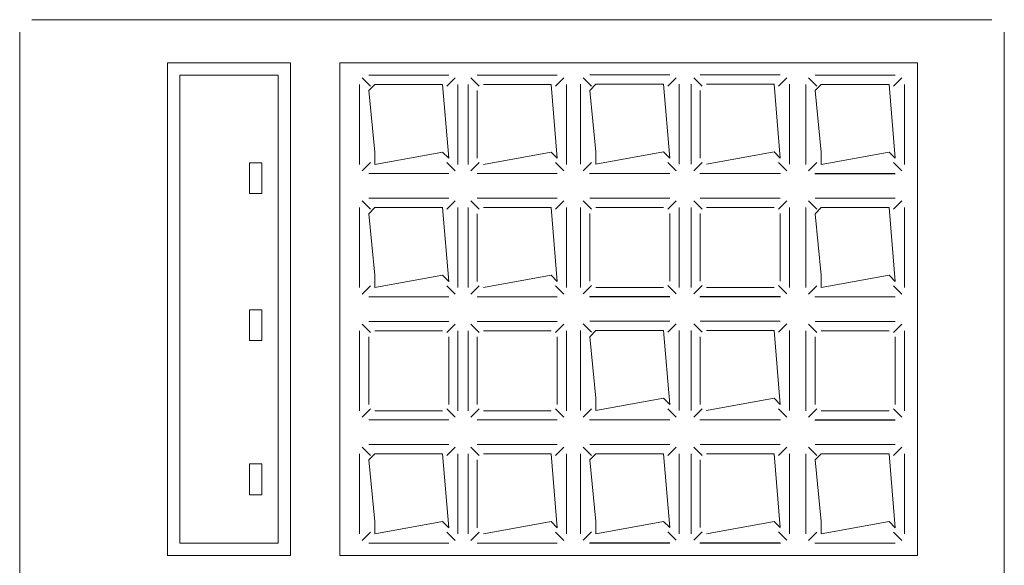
# Model space of a CAD drawing. Header units: feet. Extents: x 8 to 127, y 6 to 90.
# Tile 205 of 256: x 36.9278 to 37.0078, y 55.8989 to 55.9432. Entities that reach past the tile are written whole.
import ezdxf

# ---------------------------------------------------------------- set-up
doc = ezdxf.new("R2010")
doc.units = ezdxf.units.FT
doc.header["$MEASUREMENT"] = 0
doc.layers.add('MOBILARIO', color=8, linetype='Continuous')

msp = doc.modelspace()

# ---------------------------------------------------------------- linework, layer by layer
at = {"layer": 'MOBILARIO', "lineweight": 5}
for p, q in [((37.006771, 55.943206), (36.928771, 55.943206)), ((37.006771, 55.943206), (36.928771, 55.943206)), ((36.927771, 55.942206), (36.927771, 55.714206)), ((36.927771, 55.942206), (36.927771, 55.714206)), ((37.007771, 55.714206), (37.007771, 55.942206)), ((37.007771, 55.714206), (37.007771, 55.942206)), ((36.939771, 55.899706), (36.939771, 55.939706)), ((36.939771, 55.939706), (36.949771, 55.939706)), ((36.939771, 55.899706), (36.939771, 55.939706)), ((36.939771, 55.939706), (36.949771, 55.939706)), ((36.949771, 55.939706), (36.949771, 55.899706)), ((36.949771, 55.939706), (36.949771, 55.899706)), ((36.953771, 55.899706), (36.953771, 55.939706)), ((36.953771, 55.939706), (37.000727, 55.939706)), ((36.953771, 55.899706), (36.953771, 55.939706)), ((36.953771, 55.939706), (37.000727, 55.939706)), ((37.000727, 55.939706), (37.000727, 55.899706)), ((37.000727, 55.939706), (37.000727, 55.899706)), ((36.940771, 55.900706), (36.940771, 55.938706)), ((36.940771, 55.938706), (36.948771, 55.938706)), ((36.940771, 55.900706), (36.940771, 55.938706)), ((36.940771, 55.938706), (36.948771, 55.938706)), ((36.948771, 55.938706), (36.948771, 55.900706)), ((36.948771, 55.938706), (36.948771, 55.900706)), ((36.956274, 55.93781), (36.955597, 55.938486)), ((36.956274, 55.93781), (36.955597, 55.938486)), ((36.962627, 55.938706), (36.956127, 55.938706)), ((36.962627, 55.938706), (36.956127, 55.938706)), ((36.962481, 55.93781), (36.963157, 55.938486)), ((36.962481, 55.93781), (36.963157, 55.938486)), ((36.9651, 55.93781), (36.964423, 55.938486)), ((36.9651, 55.93781), (36.964423, 55.938486)), ((36.971453, 55.938706), (36.964953, 55.938706)), ((36.971453, 55.938706), (36.964953, 55.938706)), ((36.971307, 55.93781), (36.971983, 55.938486)), ((36.971307, 55.93781), (36.971983, 55.938486)), ((36.974239, 55.937822), (36.973562, 55.938498)), ((36.974239, 55.937822), (36.973562, 55.938498)), ((36.980592, 55.938718), (36.974092, 55.938718)), ((36.980592, 55.938718), (36.974092, 55.938718)), ((36.980446, 55.937822), (36.981123, 55.938498)), ((36.980446, 55.937822), (36.981123, 55.938498)), ((36.983215, 55.937822), (36.982538, 55.938498)), ((36.983215, 55.937822), (36.982538, 55.938498)), ((36.989569, 55.938718), (36.983069, 55.938718)), ((36.989569, 55.938718), (36.983069, 55.938718)), ((36.989422, 55.937822), (36.990099, 55.938498)), ((36.989422, 55.937822), (36.990099, 55.938498)), ((36.992549, 55.93781), (36.991872, 55.938486)), ((36.992549, 55.93781), (36.991872, 55.938486)), ((36.998903, 55.938706), (36.992403, 55.938706)), ((36.998903, 55.938706), (36.992403, 55.938706)), ((36.998756, 55.93781), (36.999433, 55.938486)), ((36.998756, 55.93781), (36.999433, 55.938486)), ((36.955377, 55.937956), (36.955377, 55.931456)), ((36.955377, 55.937956), (36.955377, 55.931456)), ((36.956627, 55.937956), (36.956127, 55.937456)), ((36.956627, 55.937956), (36.956127, 55.937456)), ((36.962127, 55.937956), (36.956627, 55.937956)), ((36.962127, 55.937956), (36.956627, 55.937956)), ((36.962627, 55.931956), (36.962127, 55.937956)), ((36.962627, 55.931956), (36.962127, 55.937956)), ((36.963377, 55.931456), (36.963377, 55.937956)), ((36.963377, 55.931456), (36.963377, 55.937956)), ((36.964203, 55.937956), (36.964203, 55.931456)), ((36.964203, 55.937956), (36.964203, 55.931456)), ((36.970953, 55.937956), (36.965453, 55.937956)), ((36.970953, 55.937956), (36.965453, 55.937956)), ((36.971453, 55.931956), (36.970953, 55.937956)), ((36.971453, 55.931956), (36.970953, 55.937956)), ((36.972203, 55.931456), (36.972203, 55.937956)), ((36.972203, 55.931456), (36.972203, 55.937956)), ((36.973342, 55.937968), (36.973342, 55.931468)), ((36.973342, 55.937968), (36.973342, 55.931468)), ((36.974592, 55.937968), (36.974092, 55.937468)), ((36.974592, 55.937968), (36.974092, 55.937468)), ((36.980092, 55.937968), (36.974592, 55.937968)), ((36.980092, 55.937968), (36.974592, 55.937968)), ((36.980592, 55.931968), (36.980092, 55.937968)), ((36.980592, 55.931968), (36.980092, 55.937968)), ((36.981342, 55.931468), (36.981342, 55.937968)), ((36.981342, 55.931468), (36.981342, 55.937968)), ((36.982319, 55.937968), (36.982319, 55.931468)), ((36.982319, 55.937968), (36.982319, 55.931468)), ((36.989069, 55.937968), (36.983569, 55.937968)), ((36.989069, 55.937968), (36.983569, 55.937968)), ((36.989569, 55.931968), (36.989069, 55.937968)), ((36.989569, 55.931968), (36.989069, 55.937968)), ((36.990319, 55.931468), (36.990319, 55.937968)), ((36.990319, 55.931468), (36.990319, 55.937968)), ((36.991653, 55.937956), (36.991653, 55.931456)), ((36.991653, 55.937956), (36.991653, 55.931456)), ((36.992903, 55.937956), (36.992403, 55.937456)), ((36.992903, 55.937956), (36.992403, 55.937456)), ((36.998403, 55.937956), (36.992903, 55.937956)), ((36.998403, 55.937956), (36.992903, 55.937956)), ((36.998903, 55.931956), (36.998403, 55.937956)), ((36.998903, 55.931956), (36.998403, 55.937956)), ((36.999653, 55.931456), (36.999653, 55.937956)), ((36.999653, 55.931456), (36.999653, 55.937956)), ((36.956127, 55.937456), (36.956627, 55.932456)), ((36.956127, 55.937456), (36.956627, 55.932456)), ((36.964953, 55.937456), (36.964953, 55.931956)), ((36.964953, 55.937456), (36.964953, 55.931956)), ((36.974092, 55.937468), (36.974592, 55.932468)), ((36.974092, 55.937468), (36.974592, 55.932468)), ((36.983069, 55.937468), (36.983069, 55.931968)), ((36.983069, 55.937468), (36.983069, 55.931968)), ((36.992403, 55.937456), (36.992903, 55.932456)), ((36.992403, 55.937456), (36.992903, 55.932456)), ((36.956627, 55.932456), (36.956627, 55.931456)), ((36.956627, 55.931456), (36.962127, 55.932456)), ((36.956627, 55.932456), (36.956627, 55.931456)), ((36.956627, 55.931456), (36.962127, 55.932456)), ((36.962127, 55.932456), (36.962627, 55.931956)), ((36.962127, 55.932456), (36.962627, 55.931956)), ((36.965453, 55.931456), (36.970953, 55.932456)), ((36.965453, 55.931456), (36.970953, 55.932456)), ((36.970953, 55.932456), (36.971453, 55.931956)), ((36.970953, 55.932456), (36.971453, 55.931956)), ((36.974592, 55.932468), (36.974592, 55.931468)), ((36.974592, 55.931468), (36.980092, 55.932468)), ((36.974592, 55.932468), (36.974592, 55.931468)), ((36.974592, 55.931468), (36.980092, 55.932468)), ((36.980092, 55.932468), (36.980592, 55.931968)), ((36.980092, 55.932468), (36.980592, 55.931968)), ((36.983569, 55.931468), (36.989069, 55.932468)), ((36.983569, 55.931468), (36.989069, 55.932468)), ((36.989069, 55.932468), (36.989569, 55.931968)), ((36.989069, 55.932468), (36.989569, 55.931968)), ((36.992903, 55.932456), (36.992903, 55.931456)), ((36.992903, 55.931456), (36.998403, 55.932456)), ((36.992903, 55.932456), (36.992903, 55.931456)), ((36.992903, 55.931456), (36.998403, 55.932456)), ((36.998403, 55.932456), (36.998903, 55.931956)), ((36.998403, 55.932456), (36.998903, 55.931956)), ((36.947439, 55.931595), (36.946439, 55.931595)), ((36.946439, 55.931595), (36.946439, 55.929095)), ((36.947439, 55.931595), (36.946439, 55.931595)), ((36.946439, 55.931595), (36.946439, 55.929095)), ((36.947439, 55.929095), (36.947439, 55.931595)), ((36.947439, 55.929095), (36.947439, 55.931595)), ((36.956274, 55.931602), (36.955597, 55.930926)), ((36.956274, 55.931602), (36.955597, 55.930926)), ((36.962481, 55.931602), (36.963157, 55.930926)), ((36.962481, 55.931602), (36.963157, 55.930926)), ((36.9651, 55.931602), (36.964423, 55.930926)), ((36.9651, 55.931602), (36.964423, 55.930926)), ((36.971307, 55.931602), (36.971983, 55.930926)), ((36.971307, 55.931602), (36.971983, 55.930926)), ((36.974239, 55.931614), (36.973562, 55.930938)), ((36.974239, 55.931614), (36.973562, 55.930938)), ((36.980446, 55.931614), (36.981123, 55.930938)), ((36.980446, 55.931614), (36.981123, 55.930938)), ((36.983215, 55.931614), (36.982538, 55.930938)), ((36.983215, 55.931614), (36.982538, 55.930938)), ((36.989422, 55.931614), (36.990099, 55.930938)), ((36.989422, 55.931614), (36.990099, 55.930938)), ((36.992549, 55.931602), (36.991872, 55.930926)), ((36.992549, 55.931602), (36.991872, 55.930926)), ((36.998756, 55.931602), (36.999433, 55.930926)), ((36.998756, 55.931602), (36.999433, 55.930926)), ((36.956127, 55.930706), (36.962627, 55.930706)), ((36.956127, 55.930706), (36.962627, 55.930706)), ((36.964953, 55.930706), (36.971453, 55.930706)), ((36.964953, 55.930706), (36.971453, 55.930706)), ((36.974056, 55.930706), (36.980601, 55.930706)), ((36.974056, 55.930706), (36.980601, 55.930706)), ((36.974092, 55.930718), (36.980592, 55.930718)), ((36.974092, 55.930718), (36.980592, 55.930718)), ((36.983032, 55.930706), (36.989577, 55.930706)), ((36.983032, 55.930706), (36.989577, 55.930706)), ((36.983069, 55.930718), (36.989569, 55.930718)), ((36.983069, 55.930718), (36.989569, 55.930718)), ((36.992366, 55.930694), (36.998911, 55.930694)), ((36.992366, 55.930694), (36.998911, 55.930694)), ((36.992403, 55.930706), (36.998903, 55.930706)), ((36.992403, 55.930706), (36.998903, 55.930706)), ((36.946439, 55.929095), (36.947439, 55.929095)), ((36.946439, 55.929095), (36.947439, 55.929095)), ((36.956274, 55.92781), (36.955597, 55.928486)), ((36.956274, 55.92781), (36.955597, 55.928486)), ((36.962627, 55.928706), (36.956127, 55.928706)), ((36.962627, 55.928706), (36.956127, 55.928706)), ((36.962481, 55.92781), (36.963157, 55.928486)), ((36.962481, 55.92781), (36.963157, 55.928486)), ((36.9651, 55.92781), (36.964423, 55.928486)), ((36.9651, 55.92781), (36.964423, 55.928486)), ((36.971453, 55.928706), (36.964953, 55.928706)), ((36.971453, 55.928706), (36.964953, 55.928706)), ((36.971307, 55.92781), (36.971983, 55.928486)), ((36.971307, 55.92781), (36.971983, 55.928486)), ((36.974239, 55.927822), (36.973562, 55.928498)), ((36.974239, 55.927822), (36.973562, 55.928498)), ((36.980592, 55.928718), (36.974092, 55.928718)), ((36.980592, 55.928718), (36.974092, 55.928718)), ((36.980446, 55.927822), (36.981123, 55.928498)), ((36.980446, 55.927822), (36.981123, 55.928498)), ((36.983215, 55.927822), (36.982538, 55.928498)), ((36.983215, 55.927822), (36.982538, 55.928498)), ((36.989569, 55.928718), (36.983069, 55.928718)), ((36.989569, 55.928718), (36.983069, 55.928718)), ((36.989422, 55.927822), (36.990099, 55.928498)), ((36.989422, 55.927822), (36.990099, 55.928498)), ((36.992549, 55.92781), (36.991872, 55.928486)), ((36.992549, 55.92781), (36.991872, 55.928486)), ((36.998903, 55.928706), (36.992403, 55.928706)), ((36.998903, 55.928706), (36.992403, 55.928706)), ((36.998756, 55.92781), (36.999433, 55.928486)), ((36.998756, 55.92781), (36.999433, 55.928486)), ((36.955377, 55.927956), (36.955377, 55.921456)), ((36.955377, 55.927956), (36.955377, 55.921456)), ((36.956627, 55.927956), (36.956127, 55.927456)), ((36.956627, 55.927956), (36.956127, 55.927456)), ((36.956127, 55.927456), (36.956627, 55.922456)), ((36.956127, 55.927456), (36.956627, 55.922456)), ((36.962127, 55.927956), (36.956627, 55.927956)), ((36.962127, 55.927956), (36.956627, 55.927956)), ((36.962627, 55.921956), (36.962127, 55.927956)), ((36.962627, 55.921956), (36.962127, 55.927956)), ((36.963377, 55.921456), (36.963377, 55.927956)), ((36.963377, 55.921456), (36.963377, 55.927956)), ((36.964203, 55.927956), (36.964203, 55.921456)), ((36.964203, 55.927956), (36.964203, 55.921456)), ((36.964953, 55.927456), (36.964953, 55.921956)), ((36.964953, 55.927456), (36.964953, 55.921956)), ((36.970953, 55.927956), (36.965453, 55.927956)), ((36.970953, 55.927956), (36.965453, 55.927956)), ((36.971453, 55.921956), (36.970953, 55.927956)), ((36.971453, 55.921956), (36.970953, 55.927956)), ((36.972203, 55.921456), (36.972203, 55.927956)), ((36.972203, 55.921456), (36.972203, 55.927956)), ((36.973342, 55.927968), (36.973342, 55.921468)), ((36.973342, 55.927968), (36.973342, 55.921468)), ((36.974092, 55.927468), (36.974092, 55.921968)), ((36.974092, 55.927468), (36.974092, 55.921968)), ((36.980092, 55.927968), (36.974592, 55.927968)), ((36.980092, 55.927968), (36.974592, 55.927968)), ((36.980592, 55.921968), (36.980592, 55.927468)), ((36.980592, 55.921968), (36.980592, 55.927468)), ((36.981342, 55.921468), (36.981342, 55.927968)), ((36.981342, 55.921468), (36.981342, 55.927968)), ((36.982319, 55.927968), (36.982319, 55.921468)), ((36.982319, 55.927968), (36.982319, 55.921468)), ((36.983069, 55.927468), (36.983069, 55.921968)), ((36.983069, 55.927468), (36.983069, 55.921968)), ((36.989069, 55.927968), (36.983569, 55.927968)), ((36.989069, 55.927968), (36.983569, 55.927968)), ((36.989569, 55.921968), (36.989569, 55.927468)), ((36.989569, 55.921968), (36.989569, 55.927468)), ((36.990319, 55.921468), (36.990319, 55.927968)), ((36.990319, 55.921468), (36.990319, 55.927968)), ((36.991653, 55.927956), (36.991653, 55.921456)), ((36.991653, 55.927956), (36.991653, 55.921456)), ((36.992903, 55.927956), (36.992403, 55.927456)), ((36.992903, 55.927956), (36.992403, 55.927456)), ((36.992403, 55.927456), (36.992903, 55.922456)), ((36.992403, 55.927456), (36.992903, 55.922456)), ((36.998403, 55.927956), (36.992903, 55.927956)), ((36.998403, 55.927956), (36.992903, 55.927956)), ((36.998903, 55.921956), (36.998403, 55.927956)), ((36.998903, 55.921956), (36.998403, 55.927956)), ((36.999653, 55.921456), (36.999653, 55.927956)), ((36.999653, 55.921456), (36.999653, 55.927956)), ((36.956627, 55.922456), (36.956627, 55.921456)), ((36.956627, 55.921456), (36.962127, 55.922456)), ((36.956627, 55.922456), (36.956627, 55.921456)), ((36.956627, 55.921456), (36.962127, 55.922456)), ((36.962127, 55.922456), (36.962627, 55.921956)), ((36.962127, 55.922456), (36.962627, 55.921956)), ((36.965453, 55.921456), (36.970953, 55.922456)), ((36.965453, 55.921456), (36.970953, 55.922456)), ((36.970953, 55.922456), (36.971453, 55.921956)), ((36.970953, 55.922456), (36.971453, 55.921956)), ((36.992903, 55.922456), (36.992903, 55.921456)), ((36.992903, 55.921456), (36.998403, 55.922456)), ((36.992903, 55.922456), (36.992903, 55.921456)), ((36.992903, 55.921456), (36.998403, 55.922456)), ((36.998403, 55.922456), (36.998903, 55.921956)), ((36.998403, 55.922456), (36.998903, 55.921956)), ((36.956274, 55.921602), (36.955597, 55.920926)), ((36.956274, 55.921602), (36.955597, 55.920926)), ((36.962481, 55.921602), (36.963157, 55.920926)), ((36.962481, 55.921602), (36.963157, 55.920926)), ((36.9651, 55.921602), (36.964423, 55.920926)), ((36.9651, 55.921602), (36.964423, 55.920926)), ((36.971307, 55.921602), (36.971983, 55.920926)), ((36.971307, 55.921602), (36.971983, 55.920926)), ((36.974239, 55.921614), (36.973562, 55.920938)), ((36.974239, 55.921614), (36.973562, 55.920938)), ((36.980446, 55.921614), (36.981123, 55.920938)), ((36.980446, 55.921614), (36.981123, 55.920938)), ((36.983215, 55.921614), (36.982538, 55.920938)), ((36.983215, 55.921614), (36.982538, 55.920938)), ((36.989422, 55.921614), (36.990099, 55.920938)), ((36.989422, 55.921614), (36.990099, 55.920938)), ((36.992549, 55.921602), (36.991872, 55.920926)), ((36.992549, 55.921602), (36.991872, 55.920926)), ((36.998756, 55.921602), (36.999433, 55.920926)), ((36.998756, 55.921602), (36.999433, 55.920926)), ((36.974592, 55.921468), (36.980092, 55.921468)), ((36.974592, 55.921468), (36.980092, 55.921468)), ((36.983569, 55.921468), (36.989069, 55.921468)), ((36.983569, 55.921468), (36.989069, 55.921468)), ((36.956127, 55.920706), (36.962627, 55.920706)), ((36.956127, 55.920706), (36.962627, 55.920706)), ((36.964953, 55.920706), (36.971453, 55.920706)), ((36.964953, 55.920706), (36.971453, 55.920706)), ((36.974056, 55.920706), (36.980601, 55.920706)), ((36.974056, 55.920706), (36.980601, 55.920706)), ((36.974092, 55.920718), (36.980592, 55.920718)), ((36.974092, 55.920718), (36.980592, 55.920718)), ((36.983032, 55.920706), (36.989577, 55.920706)), ((36.983032, 55.920706), (36.989577, 55.920706)), ((36.983069, 55.920718), (36.989569, 55.920718)), ((36.983069, 55.920718), (36.989569, 55.920718)), ((36.992366, 55.920694), (36.998911, 55.920694)), ((36.992366, 55.920694), (36.998911, 55.920694)), ((36.992403, 55.920706), (36.998903, 55.920706)), ((36.992403, 55.920706), (36.998903, 55.920706)), ((36.947439, 55.919649), (36.946439, 55.919649)), ((36.946439, 55.919649), (36.946439, 55.917149)), ((36.947439, 55.919649), (36.946439, 55.919649)), ((36.946439, 55.919649), (36.946439, 55.917149)), ((36.947439, 55.917149), (36.947439, 55.919649)), ((36.947439, 55.917149), (36.947439, 55.919649)), ((36.956274, 55.91781), (36.955597, 55.918486)), ((36.956274, 55.91781), (36.955597, 55.918486)), ((36.962627, 55.918706), (36.956127, 55.918706)), ((36.962627, 55.918706), (36.956127, 55.918706)), ((36.962481, 55.91781), (36.963157, 55.918486)), ((36.962481, 55.91781), (36.963157, 55.918486)), ((36.9651, 55.91781), (36.964423, 55.918486)), ((36.9651, 55.91781), (36.964423, 55.918486)), ((36.971453, 55.918706), (36.964953, 55.918706)), ((36.971453, 55.918706), (36.964953, 55.918706)), ((36.971307, 55.91781), (36.971983, 55.918486)), ((36.971307, 55.91781), (36.971983, 55.918486)), ((36.974239, 55.917822), (36.973562, 55.918498)), ((36.974239, 55.917822), (36.973562, 55.918498)), ((36.980592, 55.918718), (36.974092, 55.918718)), ((36.980592, 55.918718), (36.974092, 55.918718)), ((36.980446, 55.917822), (36.981123, 55.918498)), ((36.980446, 55.917822), (36.981123, 55.918498)), ((36.983215, 55.917822), (36.982538, 55.918498)), ((36.983215, 55.917822), (36.982538, 55.918498)), ((36.989569, 55.918718), (36.983069, 55.918718)), ((36.989569, 55.918718), (36.983069, 55.918718)), ((36.989422, 55.917822), (36.990099, 55.918498)), ((36.989422, 55.917822), (36.990099, 55.918498)), ((36.992549, 55.91781), (36.991872, 55.918486)), ((36.992549, 55.91781), (36.991872, 55.918486)), ((36.998903, 55.918706), (36.992403, 55.918706)), ((36.998903, 55.918706), (36.992403, 55.918706)), ((36.998756, 55.91781), (36.999433, 55.918486)), ((36.998756, 55.91781), (36.999433, 55.918486)), ((36.955377, 55.917956), (36.955377, 55.911456)), ((36.955377, 55.917956), (36.955377, 55.911456)), ((36.962127, 55.917956), (36.956627, 55.917956)), ((36.962127, 55.917956), (36.956627, 55.917956)), ((36.963377, 55.911456), (36.963377, 55.917956)), ((36.963377, 55.911456), (36.963377, 55.917956)), ((36.964203, 55.917956), (36.964203, 55.911456)), ((36.964203, 55.917956), (36.964203, 55.911456)), ((36.970953, 55.917956), (36.965453, 55.917956)), ((36.970953, 55.917956), (36.965453, 55.917956)), ((36.972203, 55.911456), (36.972203, 55.917956)), ((36.972203, 55.911456), (36.972203, 55.917956)), ((36.973342, 55.917968), (36.973342, 55.911468)), ((36.973342, 55.917968), (36.973342, 55.911468)), ((36.974592, 55.917968), (36.974092, 55.917468)), ((36.974592, 55.917968), (36.974092, 55.917468)), ((36.980092, 55.917968), (36.974592, 55.917968)), ((36.980092, 55.917968), (36.974592, 55.917968)), ((36.980592, 55.911968), (36.980092, 55.917968)), ((36.980592, 55.911968), (36.980092, 55.917968)), ((36.981342, 55.911468), (36.981342, 55.917968)), ((36.981342, 55.911468), (36.981342, 55.917968)), ((36.982319, 55.917968), (36.982319, 55.911468)), ((36.982319, 55.917968), (36.982319, 55.911468)), ((36.989069, 55.917968), (36.983569, 55.917968)), ((36.989069, 55.917968), (36.983569, 55.917968)), ((36.989569, 55.911968), (36.989069, 55.917968)), ((36.989569, 55.911968), (36.989069, 55.917968)), ((36.990319, 55.911468), (36.990319, 55.917968)), ((36.990319, 55.911468), (36.990319, 55.917968)), ((36.991653, 55.917956), (36.991653, 55.911456)), ((36.991653, 55.917956), (36.991653, 55.911456)), ((36.998403, 55.917956), (36.992903, 55.917956)), ((36.998403, 55.917956), (36.992903, 55.917956)), ((36.999653, 55.911456), (36.999653, 55.917956)), ((36.999653, 55.911456), (36.999653, 55.917956)), ((36.946439, 55.917149), (36.947439, 55.917149)), ((36.946439, 55.917149), (36.947439, 55.917149)), ((36.956127, 55.917456), (36.956127, 55.911956)), ((36.956127, 55.917456), (36.956127, 55.911956)), ((36.962627, 55.911956), (36.962627, 55.917456)), ((36.962627, 55.911956), (36.962627, 55.917456)), ((36.964953, 55.917456), (36.964953, 55.911956)), ((36.964953, 55.917456), (36.964953, 55.911956)), ((36.971453, 55.911956), (36.971453, 55.917456)), ((36.971453, 55.911956), (36.971453, 55.917456)), ((36.974092, 55.917468), (36.974592, 55.912468)), ((36.974092, 55.917468), (36.974592, 55.912468)), ((36.983069, 55.917468), (36.983069, 55.911968)), ((36.983069, 55.917468), (36.983069, 55.911968)), ((36.992403, 55.917456), (36.992403, 55.911956)), ((36.992403, 55.917456), (36.992403, 55.911956)), ((36.998903, 55.911956), (36.998903, 55.917456)), ((36.998903, 55.911956), (36.998903, 55.917456)), ((36.974592, 55.912468), (36.974592, 55.911468)), ((36.974592, 55.911468), (36.980092, 55.912468)), ((36.974592, 55.912468), (36.974592, 55.911468)), ((36.974592, 55.911468), (36.980092, 55.912468)), ((36.980092, 55.912468), (36.980592, 55.911968)), ((36.980092, 55.912468), (36.980592, 55.911968)), ((36.983569, 55.911468), (36.989069, 55.912468)), ((36.983569, 55.911468), (36.989069, 55.912468)), ((36.989069, 55.912468), (36.989569, 55.911968)), ((36.989069, 55.912468), (36.989569, 55.911968)), ((36.956274, 55.911602), (36.955597, 55.910926)), ((36.956274, 55.911602), (36.955597, 55.910926)), ((36.956627, 55.911456), (36.962127, 55.911456)), ((36.956627, 55.911456), (36.962127, 55.911456)), ((36.962481, 55.911602), (36.963157, 55.910926)), ((36.962481, 55.911602), (36.963157, 55.910926)), ((36.9651, 55.911602), (36.964423, 55.910926)), ((36.9651, 55.911602), (36.964423, 55.910926)), ((36.965453, 55.911456), (36.970953, 55.911456)), ((36.965453, 55.911456), (36.970953, 55.911456)), ((36.971307, 55.911602), (36.971983, 55.910926)), ((36.971307, 55.911602), (36.971983, 55.910926)), ((36.974239, 55.911614), (36.973562, 55.910938)), ((36.974239, 55.911614), (36.973562, 55.910938)), ((36.980446, 55.911614), (36.981123, 55.910938)), ((36.980446, 55.911614), (36.981123, 55.910938)), ((36.983215, 55.911614), (36.982538, 55.910938)), ((36.983215, 55.911614), (36.982538, 55.910938)), ((36.989422, 55.911614), (36.990099, 55.910938)), ((36.989422, 55.911614), (36.990099, 55.910938)), ((36.992549, 55.911602), (36.991872, 55.910926)), ((36.992549, 55.911602), (36.991872, 55.910926)), ((36.992903, 55.911456), (36.998403, 55.911456)), ((36.992903, 55.911456), (36.998403, 55.911456)), ((36.998756, 55.911602), (36.999433, 55.910926)), ((36.998756, 55.911602), (36.999433, 55.910926)), ((36.956127, 55.910706), (36.962627, 55.910706)), ((36.956127, 55.910706), (36.962627, 55.910706)), ((36.964953, 55.910706), (36.971453, 55.910706)), ((36.964953, 55.910706), (36.971453, 55.910706)), ((36.974056, 55.910706), (36.980601, 55.910706)), ((36.974056, 55.910706), (36.980601, 55.910706)), ((36.974092, 55.910718), (36.980592, 55.910718)), ((36.974092, 55.910718), (36.980592, 55.910718)), ((36.983032, 55.910706), (36.989577, 55.910706)), ((36.983032, 55.910706), (36.989577, 55.910706)), ((36.983069, 55.910718), (36.989569, 55.910718)), ((36.983069, 55.910718), (36.989569, 55.910718)), ((36.992366, 55.910694), (36.998911, 55.910694)), ((36.992366, 55.910694), (36.998911, 55.910694)), ((36.992403, 55.910706), (36.998903, 55.910706)), ((36.992403, 55.910706), (36.998903, 55.910706)), ((36.956274, 55.90781), (36.955597, 55.908486)), ((36.956274, 55.90781), (36.955597, 55.908486)), ((36.962627, 55.908706), (36.956127, 55.908706)), ((36.962627, 55.908706), (36.956127, 55.908706)), ((36.962481, 55.90781), (36.963157, 55.908486)), ((36.962481, 55.90781), (36.963157, 55.908486)), ((36.9651, 55.90781), (36.964423, 55.908486)), ((36.9651, 55.90781), (36.964423, 55.908486)), ((36.971453, 55.908706), (36.964953, 55.908706)), ((36.971453, 55.908706), (36.964953, 55.908706)), ((36.971307, 55.90781), (36.971983, 55.908486)), ((36.971307, 55.90781), (36.971983, 55.908486)), ((36.974239, 55.907822), (36.973562, 55.908498)), ((36.974239, 55.907822), (36.973562, 55.908498)), ((36.980592, 55.908718), (36.974092, 55.908718)), ((36.980592, 55.908718), (36.974092, 55.908718)), ((36.980446, 55.907822), (36.981123, 55.908498)), ((36.980446, 55.907822), (36.981123, 55.908498)), ((36.983215, 55.907822), (36.982538, 55.908498)), ((36.983215, 55.907822), (36.982538, 55.908498)), ((36.989569, 55.908718), (36.983069, 55.908718)), ((36.989569, 55.908718), (36.983069, 55.908718)), ((36.989422, 55.907822), (36.990099, 55.908498)), ((36.989422, 55.907822), (36.990099, 55.908498)), ((36.992549, 55.90781), (36.991872, 55.908486)), ((36.992549, 55.90781), (36.991872, 55.908486)), ((36.998903, 55.908706), (36.992403, 55.908706)), ((36.998903, 55.908706), (36.992403, 55.908706)), ((36.998756, 55.90781), (36.999433, 55.908486)), ((36.998756, 55.90781), (36.999433, 55.908486)), ((36.955377, 55.907956), (36.955377, 55.901456)), ((36.955377, 55.907956), (36.955377, 55.901456)), ((36.956627, 55.907956), (36.956127, 55.907456)), ((36.956627, 55.907956), (36.956127, 55.907456)), ((36.956127, 55.907456), (36.956627, 55.902456)), ((36.956127, 55.907456), (36.956627, 55.902456)), ((36.962127, 55.907956), (36.956627, 55.907956)), ((36.962127, 55.907956), (36.956627, 55.907956)), ((36.962627, 55.901956), (36.962127, 55.907956)), ((36.962627, 55.901956), (36.962127, 55.907956)), ((36.963377, 55.901456), (36.963377, 55.907956)), ((36.963377, 55.901456), (36.963377, 55.907956)), ((36.964203, 55.907956), (36.964203, 55.901456)), ((36.964203, 55.907956), (36.964203, 55.901456)), ((36.964953, 55.907456), (36.964953, 55.901956)), ((36.964953, 55.907456), (36.964953, 55.901956)), ((36.970953, 55.907956), (36.965453, 55.907956)), ((36.970953, 55.907956), (36.965453, 55.907956)), ((36.971453, 55.901956), (36.970953, 55.907956)), ((36.971453, 55.901956), (36.970953, 55.907956)), ((36.972203, 55.901456), (36.972203, 55.907956)), ((36.972203, 55.901456), (36.972203, 55.907956)), ((36.973342, 55.907968), (36.973342, 55.901468)), ((36.973342, 55.907968), (36.973342, 55.901468)), ((36.974592, 55.907968), (36.974092, 55.907468)), ((36.974592, 55.907968), (36.974092, 55.907468)), ((36.974092, 55.907468), (36.974592, 55.902468)), ((36.974092, 55.907468), (36.974592, 55.902468)), ((36.980092, 55.907968), (36.974592, 55.907968)), ((36.980092, 55.907968), (36.974592, 55.907968)), ((36.980592, 55.901968), (36.980092, 55.907968)), ((36.980592, 55.901968), (36.980092, 55.907968)), ((36.981342, 55.901468), (36.981342, 55.907968)), ((36.981342, 55.901468), (36.981342, 55.907968)), ((36.982319, 55.907968), (36.982319, 55.901468)), ((36.982319, 55.907968), (36.982319, 55.901468)), ((36.983069, 55.907468), (36.983069, 55.901968)), ((36.983069, 55.907468), (36.983069, 55.901968)), ((36.989069, 55.907968), (36.983569, 55.907968)), ((36.989069, 55.907968), (36.983569, 55.907968)), ((36.989569, 55.901968), (36.989069, 55.907968)), ((36.989569, 55.901968), (36.989069, 55.907968)), ((36.990319, 55.901468), (36.990319, 55.907968)), ((36.990319, 55.901468), (36.990319, 55.907968)), ((36.991653, 55.907956), (36.991653, 55.901456)), ((36.991653, 55.907956), (36.991653, 55.901456)), ((36.992903, 55.907956), (36.992403, 55.907456)), ((36.992903, 55.907956), (36.992403, 55.907456)), ((36.992403, 55.907456), (36.992903, 55.902456)), ((36.992403, 55.907456), (36.992903, 55.902456)), ((36.998403, 55.907956), (36.992903, 55.907956)), ((36.998403, 55.907956), (36.992903, 55.907956)), ((36.998903, 55.901956), (36.998403, 55.907956)), ((36.998903, 55.901956), (36.998403, 55.907956)), ((36.999653, 55.901456), (36.999653, 55.907956)), ((36.999653, 55.901456), (36.999653, 55.907956)), ((36.947439, 55.907139), (36.946439, 55.907139)), ((36.946439, 55.907139), (36.946439, 55.904639)), ((36.947439, 55.907139), (36.946439, 55.907139)), ((36.946439, 55.907139), (36.946439, 55.904639)), ((36.947439, 55.904639), (36.947439, 55.907139)), ((36.947439, 55.904639), (36.947439, 55.907139)), ((36.946439, 55.904639), (36.947439, 55.904639)), ((36.946439, 55.904639), (36.947439, 55.904639)), ((36.956627, 55.902456), (36.956627, 55.901456)), ((36.956627, 55.901456), (36.962127, 55.902456)), ((36.956627, 55.902456), (36.956627, 55.901456)), ((36.956627, 55.901456), (36.962127, 55.902456)), ((36.962127, 55.902456), (36.962627, 55.901956)), ((36.962127, 55.902456), (36.962627, 55.901956)), ((36.965453, 55.901456), (36.970953, 55.902456)), ((36.965453, 55.901456), (36.970953, 55.902456)), ((36.970953, 55.902456), (36.971453, 55.901956)), ((36.970953, 55.902456), (36.971453, 55.901956)), ((36.974592, 55.902468), (36.974592, 55.901468)), ((36.974592, 55.901468), (36.980092, 55.902468)), ((36.974592, 55.902468), (36.974592, 55.901468)), ((36.974592, 55.901468), (36.980092, 55.902468)), ((36.980092, 55.902468), (36.980592, 55.901968)), ((36.980092, 55.902468), (36.980592, 55.901968)), ((36.983569, 55.901468), (36.989069, 55.902468)), ((36.983569, 55.901468), (36.989069, 55.902468)), ((36.989069, 55.902468), (36.989569, 55.901968)), ((36.989069, 55.902468), (36.989569, 55.901968)), ((36.992903, 55.902456), (36.992903, 55.901456)), ((36.992903, 55.901456), (36.998403, 55.902456)), ((36.992903, 55.902456), (36.992903, 55.901456)), ((36.992903, 55.901456), (36.998403, 55.902456)), ((36.998403, 55.902456), (36.998903, 55.901956)), ((36.998403, 55.902456), (36.998903, 55.901956)), ((36.956274, 55.901602), (36.955597, 55.900926)), ((36.956274, 55.901602), (36.955597, 55.900926)), ((36.962481, 55.901602), (36.963157, 55.900926)), ((36.962481, 55.901602), (36.963157, 55.900926)), ((36.9651, 55.901602), (36.964423, 55.900926)), ((36.9651, 55.901602), (36.964423, 55.900926)), ((36.971307, 55.901602), (36.971983, 55.900926)), ((36.971307, 55.901602), (36.971983, 55.900926)), ((36.974239, 55.901614), (36.973562, 55.900938)), ((36.974239, 55.901614), (36.973562, 55.900938)), ((36.980446, 55.901614), (36.981123, 55.900938)), ((36.980446, 55.901614), (36.981123, 55.900938)), ((36.983215, 55.901614), (36.982538, 55.900938)), ((36.983215, 55.901614), (36.982538, 55.900938)), ((36.989422, 55.901614), (36.990099, 55.900938)), ((36.989422, 55.901614), (36.990099, 55.900938)), ((36.992549, 55.901602), (36.991872, 55.900926)), ((36.992549, 55.901602), (36.991872, 55.900926)), ((36.998756, 55.901602), (36.999433, 55.900926)), ((36.998756, 55.901602), (36.999433, 55.900926)), ((36.948771, 55.900706), (36.940771, 55.900706)), ((36.948771, 55.900706), (36.940771, 55.900706)), ((36.956127, 55.900706), (36.962627, 55.900706)), ((36.956127, 55.900706), (36.962627, 55.900706)), ((36.964953, 55.900706), (36.971453, 55.900706)), ((36.964953, 55.900706), (36.971453, 55.900706)), ((36.974056, 55.900706), (36.980601, 55.900706)), ((36.974056, 55.900706), (36.980601, 55.900706)), ((36.974092, 55.900718), (36.980592, 55.900718)), ((36.974092, 55.900718), (36.980592, 55.900718)), ((36.983032, 55.900706), (36.989577, 55.900706)), ((36.983032, 55.900706), (36.989577, 55.900706)), ((36.983069, 55.900718), (36.989569, 55.900718)), ((36.983069, 55.900718), (36.989569, 55.900718)), ((36.992366, 55.900694), (36.998911, 55.900694)), ((36.992366, 55.900694), (36.998911, 55.900694)), ((36.992403, 55.900706), (36.998903, 55.900706)), ((36.992403, 55.900706), (36.998903, 55.900706)), ((36.949771, 55.899706), (36.939771, 55.899706)), ((36.949771, 55.899706), (36.939771, 55.899706)), ((37.000727, 55.899706), (36.953771, 55.899706)), ((37.000727, 55.899706), (36.953771, 55.899706))]:
    msp.add_line(p, q, dxfattribs=at)
at = {"layer": 'MOBILARIO'}
for centre in [(36.956627, 55.937456), (36.956627, 55.937456), (36.962127, 55.937456), (36.962127, 55.937456), (36.970953, 55.937456), (36.970953, 55.937456), (36.974592, 55.937468), (36.974592, 55.937468), (36.980092, 55.937468), (36.980092, 55.937468), (36.989069, 55.937468), (36.989069, 55.937468), (36.992903, 55.937456), (36.992903, 55.937456), (36.998403, 55.937456), (36.998403, 55.937456), (36.956627, 55.931956), (36.956627, 55.931956), (36.962127, 55.931956), (36.962127, 55.931956), (36.970953, 55.931956), (36.970953, 55.931956), (36.974592, 55.931968), (36.974592, 55.931968), (36.980092, 55.931968), (36.980092, 55.931968), (36.989069, 55.931968), (36.989069, 55.931968), (36.992903, 55.931956), (36.992903, 55.931956), (36.998403, 55.931956), (36.998403, 55.931956), (36.956627, 55.927456), (36.956627, 55.927456), (36.962127, 55.927456), (36.962127, 55.927456), (36.970953, 55.927456), (36.970953, 55.927456), (36.992903, 55.927456), (36.992903, 55.927456), (36.998403, 55.927456), (36.998403, 55.927456), (36.956627, 55.921956), (36.956627, 55.921956), (36.962127, 55.921956), (36.962127, 55.921956), (36.970953, 55.921956), (36.970953, 55.921956), (36.992903, 55.921956), (36.992903, 55.921956), (36.998403, 55.921956), (36.998403, 55.921956), (36.974592, 55.917468), (36.974592, 55.917468), (36.980092, 55.917468), (36.980092, 55.917468), (36.989069, 55.917468), (36.989069, 55.917468), (36.974592, 55.911968), (36.974592, 55.911968), (36.980092, 55.911968), (36.980092, 55.911968), (36.989069, 55.911968), (36.989069, 55.911968), (36.956627, 55.907456), (36.956627, 55.907456), (36.962127, 55.907456), (36.962127, 55.907456), (36.970953, 55.907456), (36.970953, 55.907456), (36.974592, 55.907468), (36.974592, 55.907468), (36.980092, 55.907468), (36.980092, 55.907468), (36.989069, 55.907468), (36.989069, 55.907468), (36.992903, 55.907456), (36.992903, 55.907456), (36.998403, 55.907456), (36.998403, 55.907456), (36.956627, 55.901956), (36.956627, 55.901956), (36.962127, 55.901956), (36.962127, 55.901956), (36.970953, 55.901956), (36.970953, 55.901956), (36.974592, 55.901968), (36.974592, 55.901968), (36.980092, 55.901968), (36.980092, 55.901968), (36.989069, 55.901968), (36.989069, 55.901968), (36.992903, 55.901956), (36.992903, 55.901956), (36.998403, 55.901956), (36.998403, 55.901956)]:
    msp.add_arc(centre, 0.0005, 0, 0, dxfattribs=at)

doc.saveas('drawing.dxf')
